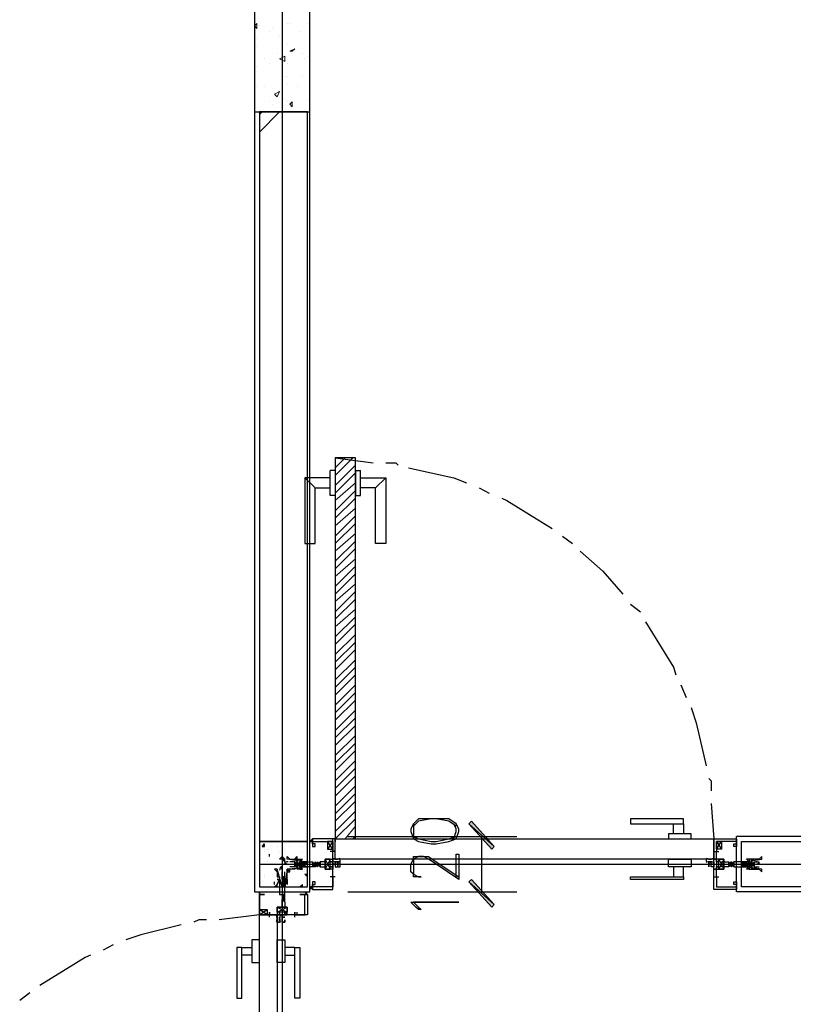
# Model space of a CAD drawing. Header units: millimetres. Extents: x 0 to 420, y 0 to 297.
# Tile 51 of 88: x 196 to 209, y 167 to 184. Entities that reach past the tile are written whole.
import ezdxf

# ---------------------------------------------------------------- set-up
doc = ezdxf.new("R2010")
doc.units = ezdxf.units.MM
doc.layers.add('FILL_000000', color=7, linetype='Continuous')
doc.layers.add('LINE_000000', color=7, linetype='Continuous')

msp = doc.modelspace()

# ---------------------------------------------------------------- hatches: boundary and pattern name
at = {"layer": 'FILL_000000'}
h = msp.add_hatch(color=7, dxfattribs=at)
h.dxf.hatch_style = 1
h.paths.add_polyline_path([(203.623, 169.714), (203.2, 170.095), (203.242, 170.138), (203.623, 169.714)])
h = msp.add_hatch(color=7, dxfattribs=at)
h.dxf.hatch_style = 1
h.paths.add_polyline_path([(203.581, 169.672), (203.623, 169.714), (203.2, 170.095), (203.581, 169.672)])
h = msp.add_hatch(color=7, dxfattribs=at)
h.dxf.hatch_style = 1
h.paths.add_polyline_path([(203.242, 169.164), (203.2, 169.122), (203.623, 168.741), (203.242, 169.164)])
h = msp.add_hatch(color=7, dxfattribs=at)
h.dxf.hatch_style = 1
h.paths.add_polyline_path([(203.2, 169.122), (203.623, 168.741), (203.581, 168.698), (203.2, 169.122)])

# ---------------------------------------------------------------- linework, layer by layer
at = {"layer": 'LINE_000000', "lineweight": 25}
for p, q in [((200.067, 219.371), (200.067, 73.702)), ((200.533, 168.952), (200.533, 193.209)), ((199.686, 181.991), (199.729, 182.033)), ((199.686, 181.695), (200.025, 182.033)), ((200.956, 176.234), (201.591, 176.149)), ((200.956, 176.022), (200.872, 176.022)), ((201.295, 176.022), (201.38, 176.022)), ((200.448, 175.895), (200.618, 175.726)), ((201.803, 175.895), (201.634, 175.726)), ((203.369, 175.726), (203.539, 175.641)), ((204.766, 174.921), (204.936, 174.794)), ((205.909, 173.778), (206.079, 173.651)), ((206.756, 172.424), (206.841, 172.212)), ((207.264, 170.434), (207.306, 169.841)), ((199.729, 169.714), (199.771, 169.757)), ((199.771, 169.714), (199.771, 169.757)), ((200.533, 169.841), (200.533, 169.841)), ((200.575, 169.841), (200.575, 169.841)), ((200.575, 169.799), (200.575, 169.799)), ((200.914, 169.799), (200.829, 169.672)), ((200.914, 169.672), (200.829, 169.799)), ((200.956, 169.841), (200.914, 169.841)), ((200.956, 169.884), (200.956, 169.799)), ((201.168, 169.884), (204.004, 169.884)), ((203.412, 169.884), (203.412, 168.952)), ((207.349, 169.799), (207.433, 169.672)), ((207.349, 169.672), (207.433, 169.799)), ((223.308, 169.884), (207.687, 169.884)), ((207.687, 168.952), (207.687, 169.884)), ((207.687, 169.841), (207.687, 169.841)), ((207.687, 169.799), (207.687, 169.799)), ((207.687, 169.799), (207.687, 169.799)), ((199.729, 169.714), (199.771, 169.714)), ((199.771, 169.672), (199.771, 169.672)), ((199.771, 169.63), (199.771, 169.63)), ((199.813, 169.672), (199.813, 169.672)), ((199.856, 169.545), (199.856, 169.587)), ((199.856, 169.545), (199.856, 169.587)), ((199.983, 169.714), (199.983, 169.714)), ((200.025, 169.63), (200.025, 169.63)), ((200.11, 169.672), (200.11, 169.672)), ((200.11, 169.63), (200.11, 169.63)), ((200.194, 169.714), (200.194, 169.714)), ((200.364, 169.714), (200.364, 169.714)), ((200.406, 169.714), (200.406, 169.714)), ((200.406, 169.63), (200.406, 169.63)), ((200.956, 169.63), (200.872, 169.63)), ((200.956, 169.63), (200.872, 169.63)), ((200.914, 169.672), (200.914, 169.63)), ((200.914, 169.672), (200.914, 169.63)), ((200.914, 169.63), (200.914, 169.63)), ((200.914, 169.63), (200.914, 169.63)), ((207.306, 169.63), (207.391, 169.63)), ((207.306, 169.63), (207.391, 169.63)), ((207.349, 169.672), (207.349, 169.63)), ((207.349, 169.672), (207.349, 169.63)), ((207.349, 169.63), (207.349, 169.63)), ((207.349, 169.63), (207.349, 169.63)), ((199.686, 169.418), (233.426, 169.418)), ((199.686, 169.418), (233.468, 169.418)), ((199.771, 169.418), (199.771, 169.418)), ((199.813, 169.46), (199.813, 169.46)), ((199.813, 169.46), (199.813, 169.46)), ((199.856, 169.545), (199.856, 169.545)), ((200.067, 169.503), (200.11, 169.503)), ((200.067, 169.503), (200.11, 169.46)), ((200.067, 169.503), (200.067, 169.503)), ((200.11, 169.46), (200.11, 169.503)), ((200.11, 169.46), (200.11, 169.46)), ((200.194, 169.503), (200.194, 169.503)), ((200.279, 169.46), (200.194, 169.46)), ((200.279, 169.503), (200.321, 169.545)), ((200.279, 169.503), (200.321, 169.503)), ((200.279, 169.46), (200.321, 169.376)), ((200.321, 169.503), (200.321, 169.545)), ((200.406, 169.503), (200.406, 169.503)), ((200.406, 169.46), (200.448, 169.376)), ((200.406, 169.418), (200.406, 169.46)), ((200.448, 169.545), (200.448, 169.545)), ((200.618, 169.46), (200.66, 169.376)), ((200.618, 169.418), (200.618, 169.46)), ((200.872, 169.503), (200.787, 169.333)), ((200.872, 169.503), (200.787, 169.333)), ((201.041, 169.503), (200.956, 169.503)), ((207.306, 169.503), (207.222, 169.503)), ((207.391, 169.503), (207.476, 169.333)), ((207.391, 169.503), (207.476, 169.333)), ((207.645, 169.46), (207.603, 169.376)), ((207.645, 169.418), (207.645, 169.46)), ((207.984, 169.46), (208.068, 169.46)), ((199.771, 169.249), (199.771, 169.249)), ((199.898, 169.249), (199.898, 169.249)), ((199.983, 169.333), (199.983, 169.333)), ((200.067, 169.206), (200.067, 169.291)), ((200.067, 169.249), (200.067, 169.249)), ((200.067, 169.249), (200.067, 169.249)), ((200.11, 169.206), (200.11, 169.291)), ((200.11, 169.249), (200.11, 169.249)), ((200.279, 169.376), (200.194, 169.376)), ((200.279, 169.333), (200.279, 169.333)), ((200.279, 169.291), (200.279, 169.291)), ((200.406, 169.291), (200.406, 169.291)), ((200.406, 169.291), (200.406, 169.291)), ((200.448, 169.333), (200.448, 169.333)), ((200.448, 169.249), (200.491, 169.249)), ((200.448, 169.249), (200.491, 169.206)), ((200.448, 169.249), (200.448, 169.249)), ((207.645, 169.376), (207.645, 169.376)), ((207.772, 169.376), (207.772, 169.376)), ((207.984, 169.376), (208.068, 169.376)), ((199.686, 169.164), (199.686, 169.164)), ((199.771, 169.206), (199.771, 169.206)), ((199.94, 169.079), (199.94, 169.122)), ((199.94, 169.079), (199.94, 169.122)), ((199.94, 169.079), (199.94, 169.079)), ((199.94, 169.037), (199.983, 169.079)), ((199.983, 169.037), (199.983, 169.079)), ((200.067, 169.206), (200.067, 169.206)), ((200.067, 169.164), (200.067, 169.164)), ((200.067, 169.164), (200.067, 169.164)), ((200.067, 169.164), (200.067, 169.122)), ((200.067, 169.122), (200.11, 169.079)), ((200.067, 169.122), (200.067, 169.122)), ((200.067, 169.122), (200.067, 169.079)), ((200.067, 169.122), (200.067, 169.122)), ((200.067, 169.122), (200.067, 169.122)), ((200.067, 169.122), (200.067, 169.122)), ((200.067, 169.079), (200.067, 169.079)), ((200.067, 169.079), (200.067, 169.079)), ((200.067, 169.079), (200.067, 169.079)), ((200.067, 169.079), (200.067, 169.079)), ((200.067, 169.079), (200.067, 169.037)), ((200.067, 169.079), (200.067, 169.079)), ((200.11, 169.206), (200.11, 169.206)), ((200.11, 169.164), (200.11, 169.164)), ((200.11, 169.122), (200.11, 169.164)), ((200.11, 169.122), (200.11, 169.122)), ((200.11, 169.079), (200.11, 169.122)), ((200.11, 169.122), (200.11, 169.122)), ((200.11, 169.122), (200.11, 169.122)), ((200.11, 169.079), (200.11, 169.079)), ((200.11, 169.079), (200.11, 169.079)), ((200.11, 169.079), (200.11, 169.079)), ((200.11, 169.037), (200.11, 169.079)), ((200.279, 169.079), (200.279, 169.079)), ((200.364, 169.037), (200.406, 169.079)), ((200.406, 169.037), (200.406, 169.079)), ((200.406, 169.079), (200.406, 169.079)), ((200.956, 169.206), (200.872, 169.206)), ((200.914, 169.206), (200.914, 169.206)), ((200.914, 169.206), (200.914, 169.206)), ((207.306, 169.206), (207.391, 169.206)), ((207.349, 169.206), (207.349, 169.206)), ((207.349, 169.206), (207.349, 169.206)), ((199.602, 168.952), (200.533, 168.952)), ((199.644, 168.91), (199.644, 168.91)), ((199.686, 168.952), (199.686, 168.952)), ((199.686, 168.91), (199.686, 168.91)), ((199.94, 169.037), (199.983, 169.037)), ((200.067, 169.037), (200.067, 169.037)), ((200.067, 169.037), (200.067, 169.037)), ((200.067, 169.037), (200.067, 169.037)), ((200.067, 169.037), (200.067, 169.037)), ((200.067, 168.91), (200.067, 168.91)), ((200.067, 168.91), (200.067, 168.868)), ((200.11, 169.037), (200.11, 169.037)), ((200.11, 169.037), (200.11, 169.037)), ((200.11, 169.037), (200.11, 169.037)), ((200.11, 168.91), (200.11, 168.91)), ((200.11, 168.868), (200.11, 168.91)), ((200.11, 168.91), (200.11, 168.91)), ((200.364, 169.037), (200.406, 169.037)), ((200.448, 168.91), (200.448, 168.91)), ((200.448, 168.91), (200.491, 168.91)), ((200.491, 168.952), (200.491, 168.952)), ((200.491, 168.91), (200.491, 168.91)), ((200.575, 169.037), (200.575, 169.037)), ((200.575, 168.995), (200.575, 168.995)), ((201.168, 168.952), (204.004, 168.952)), ((207.687, 169.037), (207.687, 169.037)), ((207.687, 168.995), (207.687, 168.995)), ((223.308, 168.952), (207.687, 168.952)), ((200.067, 168.868), (200.067, 168.868)), ((200.067, 168.868), (200.067, 168.868)), ((200.067, 168.868), (200.067, 168.868)), ((200.067, 168.868), (200.067, 168.825)), ((200.067, 168.825), (200.067, 168.825)), ((200.067, 168.825), (200.067, 168.825)), ((200.067, 168.825), (200.11, 168.783)), ((200.11, 168.868), (200.11, 168.868)), ((200.11, 168.868), (200.11, 168.868)), ((200.11, 168.868), (200.11, 168.868)), ((200.11, 168.825), (200.11, 168.868)), ((200.11, 168.825), (200.11, 168.825)), ((200.11, 168.783), (200.11, 168.825)), ((200.11, 168.783), (200.11, 168.783)), ((199.686, 168.571), (199.009, 168.487)), ((199.686, 168.571), (199.813, 168.656)), ((199.813, 168.571), (199.686, 168.656)), ((199.813, 168.571), (199.898, 168.571)), ((199.813, 168.571), (199.898, 168.571)), ((199.856, 168.529), (199.856, 168.614)), ((199.856, 168.529), (199.856, 168.614)), ((199.983, 168.614), (200.152, 168.698)), ((199.983, 168.614), (200.152, 168.698)), ((200.279, 168.529), (200.279, 168.614)), ((200.279, 168.571), (200.279, 168.571)), ((200.321, 168.571), (200.321, 168.614)), ((199.983, 168.529), (199.983, 168.529)), ((199.983, 168.444), (199.983, 168.444)), ((197.231, 168.063), (197.062, 167.979)), ((195.834, 167.259), (195.665, 167.132))]:
    msp.add_line(p, q, dxfattribs=at)
at = {"layer": 'LINE_000000', "lineweight": 0}
for p, q in [((199.602, 183.473), (199.644, 183.515)), ((199.602, 183.473), (199.644, 183.43)), ((199.644, 183.43), (199.644, 183.515)), ((199.644, 183.515), (199.644, 183.515)), ((199.686, 183.473), (199.686, 183.473)), ((199.898, 183.43), (199.898, 183.43)), ((200.152, 183.515), (200.152, 183.515)), ((200.194, 183.515), (200.194, 183.515)), ((200.491, 183.515), (200.491, 183.515)), ((199.856, 183.388), (199.856, 183.388)), ((200.025, 183.303), (200.025, 183.303)), ((200.364, 183.388), (200.364, 183.388)), ((199.644, 183.261), (199.644, 183.261)), ((199.644, 183.134), (199.644, 183.134)), ((200.152, 183.176), (200.152, 183.176)), ((199.983, 183.007), (199.983, 183.007)), ((200.025, 182.922), (200.11, 182.965)), ((200.11, 182.88), (200.11, 182.965)), ((200.194, 183.049), (200.279, 183.092)), ((200.194, 183.049), (200.237, 183.049)), ((200.237, 183.049), (200.279, 183.092)), ((200.406, 183.007), (200.406, 183.007)), ((200.491, 182.965), (200.491, 182.965)), ((199.644, 182.795), (199.644, 182.795)), ((199.771, 182.922), (199.771, 182.922)), ((199.856, 182.838), (199.856, 182.838)), ((200.025, 182.922), (200.11, 182.88)), ((200.152, 182.838), (200.152, 182.838)), ((200.448, 182.922), (200.448, 182.922)), ((200.11, 182.626), (200.11, 182.626)), ((200.152, 182.626), (200.152, 182.626)), ((200.406, 182.626), (200.406, 182.626)), ((200.533, 182.626), (200.533, 182.626)), ((200.533, 182.626), (200.533, 182.626)), ((199.644, 182.457), (199.644, 182.457)), ((199.771, 182.457), (199.771, 182.457)), ((200.152, 182.499), (200.152, 182.499)), ((200.321, 182.457), (200.321, 182.457)), ((199.94, 182.33), (200.025, 182.372)), ((199.94, 182.33), (199.983, 182.287)), ((199.983, 182.287), (200.025, 182.372)), ((199.983, 182.33), (199.983, 182.33)), ((200.533, 182.33), (200.533, 182.33)), ((200.533, 182.287), (200.533, 182.287)), ((199.602, 182.118), (199.602, 182.118)), ((199.856, 182.203), (199.856, 182.203)), ((199.898, 182.16), (199.898, 182.16)), ((200.11, 182.245), (200.11, 182.245)), ((200.152, 182.203), (200.152, 182.203)), ((200.194, 182.16), (200.237, 182.203)), ((200.491, 182.245), (200.491, 182.245)), ((200.956, 176.234), (200.956, 176.191)), ((201.126, 176.234), (200.956, 176.064)), ((201.253, 176.234), (200.956, 175.937)), ((201.295, 176.107), (200.956, 175.768)), ((201.295, 175.98), (200.956, 175.641)), ((201.295, 175.81), (200.956, 175.514)), ((201.295, 175.683), (200.956, 175.345)), ((201.295, 175.556), (200.956, 175.218)), ((201.295, 175.387), (200.956, 175.091)), ((201.295, 175.26), (200.956, 174.921)), ((201.295, 175.133), (200.956, 174.794)), ((201.295, 174.964), (200.956, 174.667)), ((201.295, 174.837), (200.956, 174.498)), ((201.295, 174.71), (200.956, 174.371)), ((201.295, 174.54), (200.956, 174.244)), ((201.295, 174.413), (200.956, 174.075)), ((201.295, 174.286), (200.956, 173.948)), ((201.295, 174.117), (200.956, 173.821)), ((201.295, 173.99), (200.956, 173.651)), ((201.295, 173.863), (200.956, 173.524)), ((201.295, 173.694), (200.956, 173.397)), ((201.295, 173.567), (200.956, 173.228)), ((201.295, 173.44), (200.956, 173.101)), ((201.295, 173.27), (200.956, 172.932)), ((201.295, 173.143), (200.956, 172.805)), ((201.295, 173.016), (200.956, 172.678)), ((201.295, 172.847), (200.956, 172.508)), ((201.295, 172.72), (200.956, 172.381)), ((201.295, 172.593), (200.956, 172.254)), ((201.295, 172.424), (200.956, 172.085)), ((201.295, 172.297), (200.956, 171.958)), ((201.295, 172.17), (200.956, 171.831)), ((201.295, 172), (200.956, 171.662)), ((201.295, 171.873), (200.956, 171.535)), ((201.295, 171.746), (200.956, 171.408)), ((201.295, 171.577), (200.956, 171.238)), ((201.295, 171.45), (200.956, 171.111)), ((201.295, 171.323), (200.956, 170.984)), ((201.295, 171.154), (200.956, 170.815)), ((201.295, 171.027), (200.956, 170.688)), ((201.295, 170.9), (200.956, 170.561)), ((201.295, 170.73), (200.956, 170.392)), ((201.295, 170.603), (200.956, 170.265)), ((201.295, 170.476), (200.956, 170.138)), ((201.295, 170.307), (200.956, 169.968)), ((201.295, 170.18), (200.956, 169.841)), ((201.295, 170.053), (201.126, 169.841)), ((201.295, 169.884), (201.253, 169.841)), ((200.533, 169.418), (200.533, 169.418)), ((207.687, 169.418), (207.687, 169.418)), ((200.067, 168.952), (200.067, 168.952))]:
    msp.add_line(p, q, dxfattribs=at)
at = {"layer": 'LINE_000000', "lineweight": 13}
msp.add_line((200.956, 169.841), (200.956, 169.841), dxfattribs=at)
at = {"layer": 'LINE_000000', "lineweight": 25}
for points in [[(200.533, 193.209), (199.602, 193.209), (199.602, 168.952)], [(200.956, 176.022), (200.956, 175.599), (200.872, 175.599), (200.872, 176.022)], [(201.295, 176.022), (201.295, 175.599), (201.38, 175.599), (201.38, 176.022)], [(201.803, 176.149), (201.972, 176.149), (202.015, 176.107)], [(202.184, 176.064), (202.946, 175.895), (203.158, 175.81)], [(200.872, 175.895), (200.448, 175.895), (200.448, 174.794), (200.618, 174.794), (200.618, 175.726), (200.872, 175.726)], [(201.38, 175.895), (201.803, 175.895), (201.803, 174.794), (201.634, 174.794), (201.634, 175.726), (201.38, 175.726)], [(203.75, 175.556), (203.835, 175.514), (204.597, 175.048)], [(205.063, 174.667), (205.444, 174.329), (205.782, 173.948)], [(206.163, 173.482), (206.629, 172.72), (206.671, 172.593)], [(206.925, 172.043), (207.01, 171.789), (207.179, 171.069)], [(207.222, 170.857), (207.264, 170.815), (207.264, 170.646)], [(202.988, 170.053), (202.861, 170.138), (202.65, 170.18), (202.565, 170.18), (202.353, 170.138), (202.269, 170.053)], [(202.269, 170.095), (202.269, 170.011), (202.269, 169.968), (202.269, 169.841)], [(202.946, 169.841), (202.988, 169.968), (202.988, 170.011), (202.946, 170.095)], [(200.914, 168.995), (200.914, 169.333), (200.914, 169.376), (200.914, 169.333), (200.787, 169.333), (200.787, 169.418), (200.787, 169.503), (200.914, 169.503), (200.914, 169.46), (200.914, 169.503), (200.914, 169.841), (200.575, 169.841), (200.575, 169.714), (200.618, 169.714), (200.618, 169.757), (200.575, 169.757), (200.575, 169.799), (200.914, 169.799), (200.914, 169.672)], [(202.269, 169.884), (202.353, 169.841), (202.565, 169.799), (202.65, 169.799), (202.861, 169.841), (202.988, 169.884)], [(207.306, 168.995), (207.306, 169.333), (207.349, 169.333), (207.349, 169.376), (207.349, 169.333), (207.476, 169.333), (207.476, 169.418), (207.476, 169.503), (207.349, 169.503), (207.349, 169.46), (207.349, 169.503), (207.306, 169.503), (207.306, 169.841), (207.687, 169.841), (207.687, 169.714), (207.645, 169.714), (207.645, 169.757), (207.687, 169.757), (207.687, 169.799), (207.349, 169.799), (207.349, 169.672)], [(200.914, 169.206), (200.914, 169.206), (200.914, 169.333), (200.787, 169.333), (200.787, 169.503), (200.914, 169.503), (200.914, 169.63)], [(202.988, 169.206), (202.988, 169.587), (203.031, 169.587), (203.031, 169.164), (202.65, 169.418), (202.523, 169.503), (202.438, 169.545), (202.353, 169.545), (202.269, 169.503), (202.269, 169.418), (202.269, 169.291), (202.269, 169.249), (202.353, 169.206), (202.396, 169.206), (202.353, 169.206), (202.269, 169.206), (202.269, 169.249), (202.226, 169.291), (202.226, 169.418), (202.269, 169.503), (202.269, 169.545), (202.353, 169.545), (202.438, 169.545), (202.523, 169.545), (202.65, 169.46), (203.031, 169.206)], [(207.349, 169.206), (207.349, 169.206), (207.349, 169.333), (207.476, 169.333), (207.476, 169.503), (207.349, 169.503), (207.349, 169.63)], [(200.169, 169.46), (200.16, 169.46), (200.152, 169.458), (200.144, 169.456), (200.135, 169.453), (200.128, 169.45), (200.12, 169.446), (200.113, 169.441), (200.106, 169.436)], [(200.106, 169.442), (200.113, 169.437), (200.12, 169.432), (200.128, 169.428), (200.135, 169.425), (200.144, 169.422), (200.152, 169.42), (200.16, 169.419), (200.169, 169.418)], [(200.279, 169.376), (200.279, 169.46), (200.321, 169.376), (200.321, 169.418), (200.321, 169.46)], [(200.321, 169.418), (200.279, 169.46), (200.279, 169.418), (200.279, 169.46), (200.279, 169.418), (200.279, 169.46)], [(200.321, 169.418), (200.321, 169.376), (200.279, 169.418), (200.279, 169.376)], [(200.364, 169.46), (200.364, 169.376), (200.321, 169.46), (200.321, 169.376), (200.321, 169.46), (200.321, 169.418), (200.321, 169.46), (200.321, 169.418), (200.321, 169.46)], [(200.364, 169.46), (200.364, 169.418), (200.364, 169.376), (200.364, 169.418), (200.364, 169.376), (200.364, 169.418), (200.321, 169.376)], [(200.321, 169.46), (200.364, 169.418), (200.364, 169.46), (200.364, 169.418), (200.364, 169.46), (200.364, 169.418)], [(200.364, 169.503), (200.406, 169.503), (200.364, 169.46)], [(200.364, 169.418), (200.406, 169.46), (200.406, 169.418), (200.406, 169.46), (200.406, 169.418), (200.406, 169.46)], [(200.364, 169.46), (200.364, 169.418), (200.364, 169.376), (200.364, 169.46), (200.406, 169.376)], [(200.406, 169.418), (200.406, 169.376), (200.406, 169.418), (200.406, 169.376), (200.364, 169.418), (200.364, 169.376)], [(200.406, 169.376), (200.406, 169.46), (200.406, 169.418), (200.406, 169.376), (200.406, 169.46), (200.448, 169.376)], [(200.406, 169.46), (200.448, 169.418), (200.448, 169.46), (200.448, 169.418), (200.448, 169.46), (200.448, 169.418), (200.448, 169.46), (200.491, 169.418)], [(200.448, 169.376), (200.448, 169.418), (200.448, 169.376), (200.448, 169.418), (200.448, 169.376), (200.406, 169.418), (200.406, 169.376)], [(200.448, 169.46), (200.448, 169.376), (200.448, 169.46), (200.491, 169.418)], [(200.448, 169.376), (200.448, 169.418), (200.448, 169.376), (200.491, 169.376)], [(200.618, 169.46), (200.618, 169.418), (200.618, 169.376), (200.618, 169.46), (200.618, 169.376), (200.575, 169.418), (200.618, 169.376)], [(200.575, 169.46), (200.618, 169.418), (200.618, 169.46), (200.618, 169.418), (200.618, 169.46)], [(200.618, 169.418), (200.618, 169.376), (200.618, 169.418), (200.618, 169.376), (200.575, 169.376)], [(200.618, 169.46), (200.66, 169.418), (200.66, 169.46), (200.66, 169.418), (200.66, 169.46), (200.66, 169.418), (200.66, 169.46)], [(200.702, 169.418), (200.702, 169.376), (200.66, 169.418), (200.66, 169.376), (200.66, 169.418), (200.66, 169.376), (200.66, 169.418), (200.66, 169.376), (200.66, 169.418), (200.618, 169.376)], [(200.66, 169.46), (200.66, 169.376), (200.66, 169.46), (200.702, 169.376)], [(200.66, 169.46), (200.66, 169.418), (200.702, 169.46), (200.702, 169.376), (200.702, 169.418)], [(200.702, 169.376), (200.787, 169.376), (200.787, 169.418), (200.787, 169.46), (200.702, 169.46)], [(200.787, 169.503), (200.787, 169.333), (200.872, 169.333), (200.872, 169.503), (200.787, 169.503), (200.872, 169.333)], [(200.787, 169.503), (200.787, 169.333), (200.872, 169.333), (200.872, 169.503), (200.787, 169.503), (200.872, 169.333)], [(200.926, 169.519), (200.921, 169.51), (200.917, 169.501), (200.915, 169.491), (200.914, 169.481), (200.915, 169.472), (200.917, 169.462), (200.921, 169.453), (200.926, 169.444)], [(200.933, 169.512), (200.944, 169.508), (200.955, 169.505), (200.966, 169.503), (200.978, 169.503), (200.989, 169.503), (201, 169.505), (201.011, 169.508), (201.022, 169.512)], [(201.022, 169.451), (201.011, 169.455), (201, 169.458), (200.989, 169.46), (200.978, 169.46), (200.966, 169.46), (200.955, 169.458), (200.944, 169.455), (200.933, 169.451)], [(200.956, 169.46), (200.956, 169.46), (201.041, 169.46)], [(201.029, 169.444), (201.034, 169.453), (201.038, 169.462), (201.04, 169.472), (201.041, 169.481), (201.04, 169.491), (201.038, 169.501), (201.034, 169.51), (201.029, 169.519)], [(207.192, 169.519), (207.186, 169.51), (207.182, 169.501), (207.18, 169.491), (207.179, 169.481), (207.18, 169.472), (207.182, 169.462), (207.186, 169.453), (207.192, 169.444)], [(207.199, 169.512), (207.209, 169.508), (207.22, 169.505), (207.232, 169.503), (207.243, 169.503), (207.254, 169.503), (207.265, 169.505), (207.276, 169.508), (207.287, 169.512)], [(207.287, 169.451), (207.276, 169.455), (207.265, 169.458), (207.254, 169.46), (207.243, 169.46), (207.232, 169.46), (207.22, 169.458), (207.209, 169.455), (207.199, 169.451)], [(207.222, 169.46), (207.222, 169.46), (207.306, 169.46)], [(207.294, 169.444), (207.299, 169.453), (207.303, 169.462), (207.306, 169.472), (207.306, 169.481), (207.306, 169.491), (207.303, 169.501), (207.299, 169.51), (207.294, 169.519)], [(207.476, 169.503), (207.476, 169.333), (207.391, 169.333), (207.391, 169.503), (207.476, 169.503), (207.391, 169.333)], [(207.476, 169.503), (207.476, 169.333), (207.391, 169.333), (207.391, 169.503), (207.476, 169.503), (207.391, 169.333)], [(207.56, 169.376), (207.476, 169.376), (207.433, 169.376), (207.433, 169.418), (207.476, 169.418), (207.433, 169.418), (207.433, 169.46), (207.476, 169.46), (207.56, 169.46)], [(207.603, 169.46), (207.603, 169.376), (207.603, 169.46), (207.56, 169.376)], [(207.603, 169.46), (207.56, 169.418), (207.56, 169.46), (207.56, 169.376), (207.56, 169.418)], [(207.56, 169.418), (207.56, 169.376), (207.56, 169.418), (207.603, 169.376), (207.603, 169.418), (207.603, 169.376), (207.603, 169.418), (207.603, 169.376), (207.603, 169.418), (207.603, 169.376), (207.645, 169.418), (207.645, 169.376)], [(207.645, 169.46), (207.645, 169.418), (207.645, 169.376), (207.645, 169.46), (207.603, 169.376)], [(207.645, 169.46), (207.603, 169.418), (207.603, 169.46), (207.603, 169.418), (207.603, 169.46), (207.603, 169.418), (207.603, 169.46)], [(207.645, 169.376), (207.645, 169.418), (207.645, 169.376), (207.645, 169.418)], [(207.772, 169.376), (207.814, 169.46), (207.772, 169.418)], [(207.857, 169.418), (207.814, 169.46), (207.814, 169.418), (207.814, 169.46), (207.814, 169.418), (207.814, 169.46), (207.814, 169.418), (207.814, 169.46), (207.772, 169.418)], [(207.772, 169.376), (207.814, 169.418), (207.814, 169.376)], [(207.857, 169.376), (207.857, 169.46), (207.857, 169.418), (207.857, 169.376), (207.857, 169.46), (207.814, 169.376)], [(207.814, 169.376), (207.814, 169.418), (207.814, 169.376), (207.814, 169.418), (207.814, 169.376), (207.814, 169.418), (207.857, 169.376)], [(207.899, 169.503), (207.857, 169.503), (207.899, 169.46)], [(207.857, 169.46), (207.857, 169.418), (207.857, 169.46), (207.857, 169.418), (207.857, 169.46), (207.857, 169.418), (207.857, 169.376), (207.857, 169.418), (207.857, 169.376), (207.857, 169.418), (207.899, 169.376)], [(207.899, 169.418), (207.899, 169.46), (207.899, 169.418), (207.899, 169.46), (207.899, 169.418), (207.941, 169.46), (207.941, 169.418), (207.941, 169.46), (207.941, 169.418), (207.941, 169.46), (207.941, 169.376), (207.941, 169.418), (207.941, 169.376), (207.941, 169.418), (207.899, 169.376), (207.899, 169.418), (207.899, 169.376), (207.899, 169.418), (207.899, 169.376), (207.899, 169.418), (207.899, 169.46), (207.857, 169.376)], [(207.857, 169.418), (207.899, 169.46), (207.899, 169.376), (207.899, 169.418)], [(207.899, 169.46), (207.899, 169.376), (207.941, 169.46), (207.899, 169.376)], [(207.984, 169.376), (207.984, 169.46), (207.941, 169.376)], [(207.941, 169.418), (207.941, 169.46), (207.984, 169.418), (207.984, 169.46), (207.984, 169.418), (207.984, 169.46)], [(207.941, 169.418), (207.941, 169.376), (207.984, 169.418), (207.984, 169.376)], [(208.072, 169.436), (208.065, 169.441), (208.058, 169.446), (208.05, 169.45), (208.043, 169.453), (208.034, 169.456), (208.026, 169.458), (208.018, 169.46), (208.009, 169.46)], [(208.009, 169.418), (208.018, 169.419), (208.026, 169.42), (208.034, 169.422), (208.043, 169.425), (208.05, 169.428), (208.058, 169.432), (208.065, 169.437), (208.072, 169.442)], [(200.049, 169.379), (200.044, 169.372), (200.039, 169.365), (200.035, 169.358), (200.032, 169.35), (200.029, 169.342), (200.027, 169.334), (200.026, 169.325), (200.025, 169.317)], [(200.067, 169.317), (200.067, 169.325), (200.065, 169.334), (200.063, 169.342), (200.06, 169.35), (200.057, 169.358), (200.053, 169.365), (200.048, 169.372), (200.043, 169.379)], [(200.364, 169.333), (200.406, 169.333), (200.364, 169.376)], [(207.899, 169.333), (207.857, 169.333), (207.899, 169.376)], [(200.067, 169.164), (200.067, 169.206), (200.11, 169.164), (200.11, 169.206), (200.067, 169.206), (200.11, 169.206)], [(200.11, 169.122), (200.067, 169.122), (200.11, 169.079)], [(200.11, 169.037), (200.067, 169.037), (200.11, 169.037), (200.067, 169.079)], [(200.914, 169.206), (200.914, 169.164), (200.914, 169.037), (200.575, 169.037), (200.575, 169.079), (200.618, 169.079), (200.618, 169.122), (200.575, 169.122), (200.575, 168.995), (200.914, 168.995)], [(207.349, 169.206), (207.349, 169.164), (207.349, 169.037), (207.687, 169.037), (207.687, 169.079), (207.645, 169.079), (207.645, 169.122), (207.687, 169.122), (207.687, 168.995), (207.306, 168.995)], [(200.491, 168.571), (200.152, 168.571), (200.11, 168.571), (200.152, 168.571), (200.152, 168.698), (200.067, 168.698), (199.983, 168.698), (199.983, 168.571), (200.025, 168.571), (199.983, 168.571), (199.686, 168.571), (199.686, 168.91), (199.771, 168.91), (199.686, 168.91), (199.686, 168.571), (199.856, 168.571)], [(200.11, 168.91), (200.067, 168.91), (200.11, 168.868)], [(200.279, 168.571), (200.321, 168.571), (200.448, 168.571), (200.448, 168.91), (200.406, 168.91), (200.364, 168.91), (200.491, 168.91), (200.491, 168.571)], [(200.491, 168.952), (200.448, 168.91), (200.491, 168.91), (200.448, 168.952)], [(200.575, 169.037), (200.533, 169.037), (200.575, 169.037), (200.575, 168.995), (200.575, 169.037), (200.533, 168.995)], [(207.687, 169.037), (207.687, 168.995), (207.687, 169.037), (207.687, 168.995), (207.687, 169.037), (207.687, 168.995)], [(200.11, 168.783), (200.11, 168.698), (200.067, 168.698), (200.025, 168.698), (200.067, 168.698), (200.067, 168.825)], [(200.279, 168.614), (200.279, 168.571), (200.152, 168.571), (200.152, 168.698), (199.983, 168.698), (199.983, 168.571), (199.856, 168.571)], [(200.042, 168.559), (200.033, 168.564), (200.023, 168.568), (200.014, 168.571), (200.004, 168.571), (199.994, 168.571), (199.984, 168.568), (199.975, 168.564), (199.966, 168.559)], [(199.983, 168.698), (200.152, 168.698), (200.152, 168.614), (199.983, 168.614), (199.983, 168.698), (200.152, 168.614)], [(199.983, 168.698), (200.152, 168.698), (200.152, 168.614), (199.983, 168.614), (199.983, 168.698), (200.152, 168.614)], [(198.797, 168.487), (198.67, 168.487), (198.586, 168.444)], [(199.966, 168.457), (199.975, 168.451), (199.984, 168.447), (199.994, 168.445), (200.004, 168.444), (200.014, 168.445), (200.023, 168.447), (200.033, 168.451), (200.042, 168.457)], [(199.973, 168.464), (199.977, 168.474), (199.98, 168.485), (199.982, 168.497), (199.983, 168.508), (199.982, 168.519), (199.98, 168.53), (199.977, 168.541), (199.973, 168.552)], [(200.035, 168.552), (200.03, 168.541), (200.027, 168.53), (200.026, 168.519), (200.025, 168.508), (200.026, 168.497), (200.027, 168.485), (200.03, 168.474), (200.035, 168.464)], [(198.374, 168.402), (197.697, 168.233), (197.443, 168.148)], [(196.85, 167.894), (196.765, 167.852), (196.003, 167.386)]]:
    msp.add_lwpolyline(points, dxfattribs=at)
for points in [[(199.602, 182.033), (200.533, 182.033), (200.533, 184.827), (199.602, 184.827), (199.602, 182.033)], [(199.686, 169.799), (200.491, 169.799), (200.491, 182.033), (199.686, 182.033), (199.686, 169.799)], [(201.295, 169.841), (201.295, 176.234), (200.956, 176.234), (200.956, 169.841), (201.295, 169.841)], [(202.226, 169.968), (202.269, 169.841), (202.353, 169.799), (202.565, 169.757), (202.65, 169.757), (202.861, 169.799), (202.988, 169.841), (203.031, 169.968), (203.031, 170.011), (202.988, 170.095), (202.861, 170.18), (202.65, 170.18), (202.565, 170.18), (202.353, 170.18), (202.269, 170.095), (202.226, 170.011), (202.226, 169.968)], [(206.798, 170.18), (205.909, 170.18), (205.909, 170.095), (206.798, 170.095), (206.798, 170.18)], [(206.798, 169.926), (206.629, 169.926), (206.629, 170.095), (206.798, 170.095), (206.798, 169.926)], [(206.925, 169.926), (206.544, 169.926), (206.544, 169.841), (206.925, 169.841), (206.925, 169.926)], [(200.491, 169.799), (199.686, 169.799), (199.686, 169.037), (200.491, 169.037), (200.491, 169.799)], [(200.533, 169.799), (200.575, 169.841), (200.533, 169.799)], [(200.575, 169.799), (200.533, 169.799), (200.575, 169.799), (200.575, 169.841), (200.575, 169.799)], [(200.914, 169.672), (200.914, 169.799), (200.829, 169.799), (200.829, 169.672), (200.914, 169.672)], [(200.956, 169.841), (207.306, 169.841), (207.306, 169.503), (200.956, 169.503), (200.956, 169.841)], [(207.349, 169.672), (207.349, 169.799), (207.433, 169.799), (207.433, 169.672), (207.349, 169.672)], [(207.687, 169.799), (207.687, 169.841), (207.687, 169.799)], [(207.687, 169.841), (207.687, 169.799), (207.687, 169.841)], [(207.772, 169.037), (207.772, 169.799), (209.677, 169.799), (209.677, 169.037), (207.772, 169.037)], [(200.025, 169.503), (200.067, 169.545), (200.11, 169.503), (200.025, 169.503)], [(200.491, 169.46), (200.448, 169.46), (200.152, 169.503), (200.152, 169.545), (200.194, 169.503), (200.237, 169.503), (200.279, 169.503), (200.321, 169.46), (200.321, 169.503), (200.364, 169.503), (200.364, 169.46), (200.406, 169.46), (200.448, 169.46), (200.575, 169.46), (200.575, 169.376), (200.448, 169.376), (200.406, 169.376), (200.364, 169.376), (200.364, 169.333), (200.321, 169.333), (200.321, 169.376), (200.279, 169.333), (200.237, 169.333), (200.194, 169.333), (200.152, 169.291), (200.152, 169.333), (200.448, 169.376), (200.491, 169.376), (200.491, 169.46)], [(200.321, 169.418), (200.321, 169.376), (200.321, 169.418), (200.321, 169.376), (200.321, 169.418)], [(200.618, 169.418), (200.618, 169.376), (200.618, 169.418)], [(200.914, 169.418), (200.914, 169.503), (200.914, 169.46), (200.872, 169.46), (200.914, 169.46), (200.914, 169.376), (200.872, 169.376), (200.914, 169.376), (200.914, 169.333), (200.914, 169.418), (200.956, 169.418), (200.956, 169.376), (200.999, 169.376), (200.999, 169.418), (200.956, 169.418), (201.041, 169.418), (200.999, 169.418), (200.999, 169.376), (201.041, 169.376), (201.041, 169.46), (200.999, 169.46), (200.999, 169.418), (201.041, 169.418), (200.956, 169.418), (200.999, 169.418), (200.999, 169.46), (200.956, 169.46), (200.956, 169.418), (200.914, 169.418)], [(200.914, 169.418), (200.914, 169.503), (200.914, 169.46), (200.872, 169.46), (200.914, 169.46), (200.914, 169.376), (200.872, 169.376), (200.914, 169.376), (200.914, 169.333), (200.914, 169.418), (200.956, 169.418), (200.956, 169.376), (200.999, 169.376), (200.999, 169.418), (200.956, 169.418), (201.041, 169.418), (200.999, 169.418), (200.999, 169.376), (201.041, 169.376), (201.041, 169.46), (200.999, 169.46), (200.999, 169.418), (201.041, 169.418), (200.956, 169.418), (200.999, 169.418), (200.999, 169.46), (200.956, 169.46), (200.956, 169.418), (200.914, 169.418)], [(206.925, 169.376), (206.544, 169.376), (206.544, 169.503), (206.925, 169.503), (206.925, 169.376)], [(207.306, 169.418), (207.306, 169.503), (207.349, 169.503), (207.349, 169.46), (207.391, 169.46), (207.349, 169.46), (207.349, 169.376), (207.391, 169.376), (207.349, 169.376), (207.349, 169.333), (207.306, 169.333), (207.306, 169.418), (207.306, 169.376), (207.264, 169.376), (207.264, 169.418), (207.306, 169.418), (207.222, 169.418), (207.222, 169.376), (207.222, 169.46), (207.222, 169.418), (207.306, 169.418), (207.264, 169.418), (207.264, 169.46), (207.306, 169.46), (207.306, 169.418)], [(207.306, 169.418), (207.306, 169.503), (207.349, 169.503), (207.349, 169.46), (207.391, 169.46), (207.349, 169.46), (207.349, 169.376), (207.391, 169.376), (207.349, 169.376), (207.349, 169.333), (207.306, 169.333), (207.306, 169.418), (207.306, 169.376), (207.264, 169.376), (207.264, 169.418), (207.306, 169.418), (207.222, 169.418), (207.222, 169.376), (207.222, 169.46), (207.222, 169.418), (207.306, 169.418), (207.264, 169.418), (207.264, 169.46), (207.306, 169.46), (207.306, 169.418)], [(207.772, 169.46), (207.814, 169.46), (208.111, 169.503), (208.111, 169.545), (208.068, 169.503), (208.026, 169.503), (207.984, 169.503), (207.941, 169.503), (207.984, 169.503), (207.941, 169.46), (207.941, 169.503), (207.899, 169.503), (207.899, 169.46), (207.857, 169.46), (207.814, 169.46), (207.645, 169.46), (207.645, 169.376), (207.814, 169.376), (207.857, 169.376), (207.899, 169.376), (207.899, 169.333), (207.941, 169.333), (207.941, 169.376), (207.984, 169.333), (207.941, 169.333), (207.984, 169.333), (208.026, 169.333), (208.068, 169.333), (208.111, 169.291), (208.111, 169.333), (207.814, 169.376), (207.772, 169.376), (207.772, 169.46)], [(207.645, 169.46), (207.645, 169.418), (207.645, 169.46), (207.645, 169.418), (207.645, 169.46)], [(207.645, 169.376), (207.645, 169.418), (207.645, 169.376)], [(207.814, 169.376), (207.814, 169.46), (207.814, 169.376)], [(207.941, 169.418), (207.941, 169.46), (207.941, 169.376), (207.941, 169.418)], [(200.067, 169.037), (199.983, 169.333), (199.94, 169.333), (199.983, 169.291), (199.983, 169.249), (199.983, 169.206), (200.025, 169.206), (200.025, 169.164), (199.983, 169.164), (200.025, 169.164), (200.025, 169.122), (200.025, 169.079), (200.025, 169.037), (200.025, 168.91), (200.11, 168.91), (200.11, 169.037), (200.11, 169.079), (200.152, 169.122), (200.11, 169.122), (200.11, 169.164), (200.152, 169.164), (200.152, 169.206), (200.152, 169.249), (200.152, 169.291), (200.194, 169.291), (200.194, 169.333), (200.152, 169.333), (200.11, 169.037), (200.067, 169.037)], [(206.798, 169.376), (206.629, 169.376), (206.629, 169.206), (206.798, 169.206), (206.798, 169.376)], [(200.025, 169.164), (199.983, 169.079), (200.025, 169.164)], [(200.11, 169.122), (200.067, 169.164), (200.11, 169.122)], [(200.11, 169.164), (200.067, 169.164), (200.11, 169.164)], [(200.11, 169.079), (200.067, 169.079), (200.11, 169.079)], [(200.152, 169.164), (200.152, 169.079), (200.152, 169.164)], [(206.798, 169.164), (205.909, 169.164), (205.909, 169.206), (206.798, 169.206), (206.798, 169.164)], [(199.686, 168.952), (199.686, 168.91), (199.686, 168.952)], [(199.686, 168.91), (199.686, 168.952), (199.686, 168.91)], [(200.533, 169.037), (200.575, 168.995), (200.533, 169.037)], [(200.11, 168.868), (200.067, 168.868), (200.11, 168.868)], [(200.11, 168.825), (200.067, 168.868), (200.11, 168.825), (200.067, 168.825), (200.11, 168.825)], [(203.031, 168.783), (202.269, 168.783), (202.353, 168.698), (202.396, 168.656), (202.353, 168.656), (202.311, 168.698), (202.226, 168.783), (203.031, 168.783)], [(199.813, 168.571), (199.686, 168.571), (199.686, 168.656), (199.813, 168.656), (199.813, 168.571)], [(199.686, 162.137), (199.686, 168.571), (199.983, 168.571), (199.983, 162.137), (199.686, 162.137)], [(199.856, 168.614), (199.856, 168.571), (199.856, 168.614)], [(200.067, 168.571), (199.983, 168.571), (200.025, 168.571), (200.025, 168.614), (200.025, 168.571), (200.11, 168.571), (200.11, 168.614), (200.152, 168.571), (200.11, 168.571), (200.152, 168.571), (200.067, 168.571), (200.067, 168.529), (200.11, 168.529), (200.067, 168.529), (200.067, 168.444), (200.11, 168.444), (200.11, 168.487), (200.11, 168.444), (200.067, 168.444), (200.067, 168.487), (200.067, 168.444), (200.067, 168.529), (200.067, 168.571)], [(200.067, 168.571), (199.983, 168.571), (200.025, 168.571), (200.025, 168.614), (200.025, 168.571), (200.11, 168.571), (200.11, 168.614), (200.152, 168.571), (200.11, 168.571), (200.152, 168.571), (200.067, 168.571), (200.067, 168.529), (200.11, 168.529), (200.067, 168.529), (200.067, 168.444), (200.11, 168.444), (200.11, 168.487), (200.11, 168.444), (200.067, 168.444), (200.067, 168.487), (200.067, 168.444), (200.067, 168.529), (200.067, 168.571)], [(200.025, 168.529), (200.025, 168.444), (200.025, 168.529)], [(199.559, 168.148), (199.559, 167.767), (199.686, 167.767), (199.686, 168.148), (199.559, 168.148)], [(200.11, 168.148), (200.11, 167.767), (199.983, 167.767), (199.983, 168.148), (200.11, 168.148)], [(199.305, 168.021), (199.305, 167.174), (199.39, 167.174), (199.39, 168.021), (199.305, 168.021)], [(199.559, 168.021), (199.559, 167.894), (199.39, 167.894), (199.39, 168.021), (199.559, 168.021)], [(200.11, 168.021), (200.11, 167.894), (200.279, 167.894), (200.279, 168.021), (200.11, 168.021)], [(200.364, 168.021), (200.364, 167.174), (200.279, 167.174), (200.279, 168.021), (200.364, 168.021)]]:
    msp.add_lwpolyline(points, close=True, dxfattribs=at)
at = {"layer": 'LINE_000000', "lineweight": 0}
msp.add_lwpolyline([(200.194, 182.16), (200.237, 182.118), (200.237, 182.203)], dxfattribs=at)
for points in [[(203.623, 169.714), (203.2, 170.095), (203.242, 170.138), (203.623, 169.714)], [(203.581, 169.672), (203.623, 169.714), (203.2, 170.095), (203.581, 169.672)], [(203.242, 169.164), (203.2, 169.122), (203.623, 168.741), (203.242, 169.164)], [(203.2, 169.122), (203.623, 168.741), (203.581, 168.698), (203.2, 169.122)]]:
    msp.add_lwpolyline(points, close=True, dxfattribs=at)
at = {"layer": 'LINE_000000', "lineweight": 13}
msp.add_lwpolyline([(200.956, 169.841), (201.253, 169.841), (200.956, 169.841), (200.956, 169.503), (200.914, 169.503), (200.914, 169.841)], dxfattribs=at)

doc.saveas('drawing.dxf')
